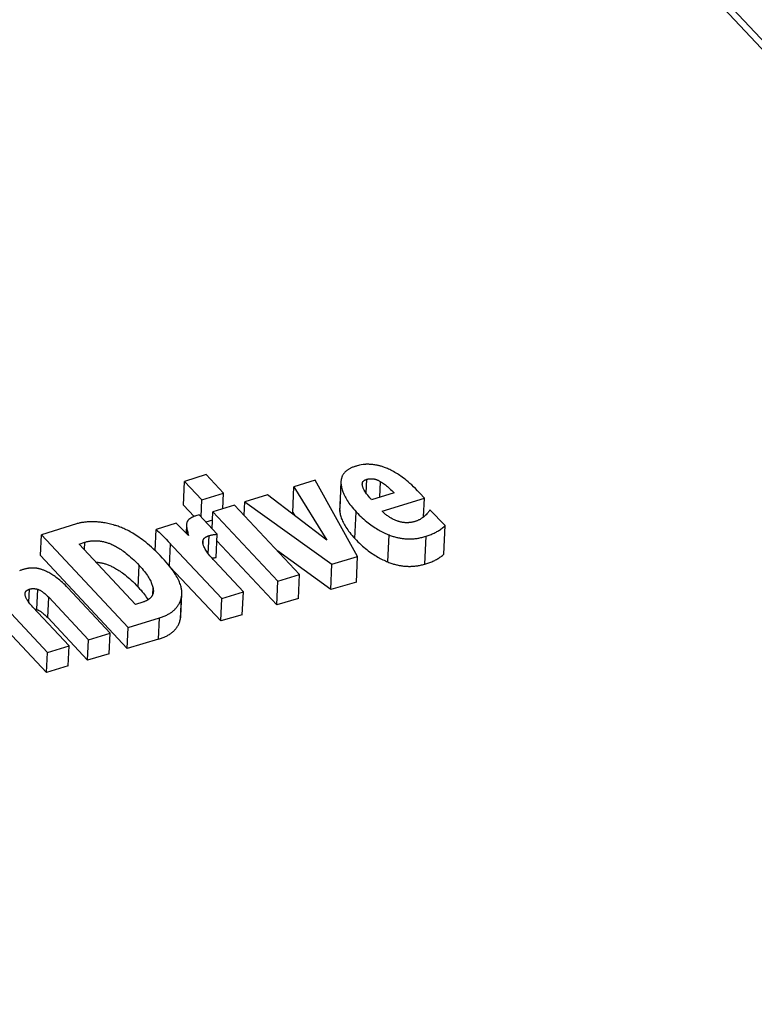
# Model space of a CAD drawing. Extents: x 0 to 594, y 0 to 420.
# Tile 67 of 126: x 460.85 to 464.21, y 175.29 to 179.8. Entities that reach past the tile are written whole.
import ezdxf

# ---------------------------------------------------------------- set-up
doc = ezdxf.new("R2010")
doc.units = 0
doc.header["$LTSCALE"] = 32.67
doc.layers.get('0').update_dxf_attribs({"linetype": 'CONTINUOUS'})

msp = doc.modelspace()

# ---------------------------------------------------------------- linework, layer by layer
at = {"color": 7, "linetype": 'CONTINUOUS'}
for p, q in [((506.3165, 134.7098), (461.3493, 182.7549)), ((506.3661, 134.6987), (461.3989, 182.7438)), ((461.5948, 177.5757), (461.5999, 177.684)), ((461.6989, 177.7147), (461.5999, 177.684)), ((461.5999, 177.684), (461.6795, 177.599)), ((461.7785, 177.6297), (461.6989, 177.7147)), ((462.1982, 177.6898), (462.1008, 177.6596)), ((462.3923, 177.3406), (462.1982, 177.6898)), ((462.4313, 177.6297), (462.4344, 177.6933)), ((462.4945, 177.6114), (462.4978, 177.6825)), ((462.0952, 177.5414), (462.1008, 177.6596)), ((462.1008, 177.6596), (462.2521, 177.4141)), ((462.3108, 177.5465), (462.3167, 177.67)), ((462.4138, 177.6715), (462.414, 177.6753)), ((462.4139, 177.6734), (462.414, 177.6753)), ((461.6758, 177.5213), (461.6795, 177.599)), ((461.6795, 177.599), (461.7785, 177.6297)), ((461.7751, 177.5584), (461.7785, 177.6297)), ((461.8729, 177.5287), (461.8758, 177.5897)), ((461.9793, 177.6218), (461.8758, 177.5897)), ((461.8758, 177.5897), (462.2749, 177.3042)), ((462.2521, 177.4141), (461.9793, 177.6218)), ((462.5591, 177.6315), (462.456, 177.5995)), ((462.5047, 177.5474), (462.6985, 177.6076)), ((462.6985, 177.6076), (462.6771, 177.6305)), ((462.6944, 177.5209), (462.6985, 177.6076)), ((461.5948, 177.5757), (461.6437, 177.5234)), ((461.7267, 177.4669), (461.7304, 177.5445)), ((461.8294, 177.5753), (461.7304, 177.5445)), ((461.7304, 177.5445), (462.0274, 177.2273)), ((462.1263, 177.258), (461.8294, 177.5753)), ((462.3796, 177.4222), (462.3854, 177.5446)), ((462.7934, 177.4821), (462.7233, 177.5539)), ((461.6668, 177.5309), (461.6525, 177.5265)), ((461.75, 177.442), (461.6668, 177.5309)), ((461.7286, 177.5062), (461.6981, 177.4975)), ((462.0952, 177.5414), (462.1044, 177.5265)), ((461.4662, 177.3665), (461.4708, 177.4639)), ((461.5615, 177.4921), (461.4708, 177.4639)), ((461.618, 177.4356), (461.5615, 177.4921)), ((461.6092, 177.4855), (461.6074, 177.4462)), ((461.6097, 177.4903), (461.6092, 177.4855)), ((461.6103, 177.4433), (461.6113, 177.4655)), ((461.6113, 177.4655), (461.6146, 177.452)), ((462.7872, 177.3507), (462.7934, 177.4821)), ((460.9404, 177.3443), (460.9449, 177.4395)), ((460.9449, 177.4395), (461.3426, 177.0146)), ((461.5258, 177.409), (461.7706, 177.1475)), ((461.6852, 177.3956), (461.6862, 177.417)), ((461.7091, 177.353), (461.713, 177.4355)), ((461.7449, 177.3351), (461.75, 177.442)), ((461.7485, 177.4114), (462.0222, 177.119)), ((462.5307, 177.315), (462.5366, 177.4386)), ((462.6995, 177.3048), (462.7055, 177.4325)), ((461.1173, 177.3971), (461.144, 177.4054)), ((461.3761, 177.1206), (461.1173, 177.3971)), ((461.1423, 177.3703), (461.144, 177.4054)), ((461.5309, 177.2967), (461.5357, 177.3985)), ((462.2695, 177.1895), (462.0254, 177.3659)), ((460.9404, 177.3443), (461.3381, 176.9194)), ((461.8695, 177.1783), (461.7368, 177.3201)), ((462.2749, 177.3042), (462.3923, 177.3406)), ((462.3867, 177.2226), (462.3923, 177.3406)), ((461.388, 177.2001), (461.3927, 177.2992)), ((461.5349, 177.2915), (461.7657, 177.0449)), ((462.2695, 177.1895), (462.2749, 177.3042)), ((462.0274, 177.2273), (462.1263, 177.258)), ((462.1211, 177.1473), (462.1263, 177.258)), ((460.8871, 177.1312), (460.8899, 177.1903)), ((460.9237, 177.0975), (460.9281, 177.1903)), ((461.2602, 176.989), (461.0659, 177.1966)), ((461.4546, 177.1667), (461.456, 177.1956)), ((462.0222, 177.119), (462.0274, 177.2273)), ((462.3867, 177.2226), (462.2695, 177.1895)), ((460.7288, 177.1615), (460.9735, 176.9)), ((460.9739, 177.0604), (460.9784, 177.1533)), ((460.9784, 177.1533), (461.1609, 176.9582)), ((461.5815, 177.0545), (461.5863, 177.1544)), ((461.5832, 177.0679), (461.588, 177.1681)), ((461.7657, 177.0449), (461.7706, 177.1475)), ((461.7706, 177.1475), (461.8695, 177.1783)), ((461.8646, 177.0736), (461.8695, 177.1783)), ((462.1211, 177.1473), (462.0222, 177.119)), ((461.0725, 176.9307), (460.906, 177.1086)), ((461.4089, 177.1308), (461.3761, 177.1206)), ((460.9739, 177.0604), (461.1565, 176.8654)), ((461.3426, 177.0146), (461.4858, 177.0591)), ((461.4812, 176.9617), (461.4858, 177.0591)), ((461.8646, 177.0736), (461.7657, 177.0449)), ((461.3381, 176.9194), (461.3426, 177.0146)), ((460.7889, 177.0017), (460.9692, 176.8091)), ((461.1565, 176.8654), (461.1609, 176.9582)), ((461.1609, 176.9582), (461.2602, 176.989)), ((461.2557, 176.895), (461.2602, 176.989)), ((461.4812, 176.9617), (461.3381, 176.9194)), ((460.9735, 176.9), (461.0725, 176.9307)), ((461.0681, 176.8389), (461.0725, 176.9307)), ((460.9692, 176.8091), (460.9735, 176.9)), ((461.2557, 176.895), (461.1565, 176.8654)), ((461.0681, 176.8389), (460.9692, 176.8091))]:
    msp.add_line(p, q, dxfattribs=at)
for points in [[(462.3794, 177.752), (462.3759, 177.7508), (462.3726, 177.7496), (462.3694, 177.7484), (462.3663, 177.7471), (462.3633, 177.7458), (462.3605, 177.7444), (462.3578, 177.743), (462.3551, 177.7416), (462.3526, 177.7402), (462.3502, 177.7387), (462.3478, 177.7372), (462.3456, 177.7356), (462.3434, 177.7341), (462.3413, 177.7324), (462.3393, 177.7308), (462.3374, 177.7291), (462.3355, 177.7273), (462.3338, 177.7255), (462.3321, 177.7237), (462.3304, 177.7218), (462.3289, 177.7198), (462.3274, 177.7178), (462.326, 177.7157), (462.3247, 177.7135), (462.3235, 177.7113), (462.3223, 177.709), (462.3213, 177.7067), (462.3203, 177.7042), (462.3194, 177.7017), (462.3186, 177.699), (462.3179, 177.6963), (462.3173, 177.6935), (462.3168, 177.6905), (462.3165, 177.6874), (462.3162, 177.6842), (462.3103, 177.5599)], [(462.4177, 177.7606), (462.4086, 177.759), (462.4014, 177.7576), (462.3957, 177.7563), (462.391, 177.7552), (462.3872, 177.7543), (462.384, 177.7534), (462.3815, 177.7527), (462.3794, 177.752)], [(462.4817, 177.7575), (462.4762, 177.7584), (462.4711, 177.7593), (462.4664, 177.76), (462.462, 177.7605), (462.4579, 177.761), (462.4541, 177.7614), (462.4505, 177.7617), (462.4471, 177.7619), (462.444, 177.7621), (462.441, 177.7621), (462.4381, 177.7622), (462.4354, 177.7622), (462.4328, 177.7621), (462.4304, 177.762), (462.428, 177.7619), (462.4258, 177.7617), (462.4236, 177.7615), (462.4216, 177.7612), (462.4196, 177.7609), (462.4177, 177.7606)], [(462.5694, 177.7214), (462.5627, 177.7252), (462.5563, 177.7288), (462.5503, 177.732), (462.5446, 177.7349), (462.5392, 177.7376), (462.534, 177.74), (462.5291, 177.7422), (462.5244, 177.7442), (462.52, 177.7461), (462.5157, 177.7477), (462.5117, 177.7492), (462.5078, 177.7506), (462.504, 177.7518), (462.5005, 177.7529), (462.497, 177.7539), (462.4937, 177.7548), (462.4906, 177.7556), (462.4875, 177.7563), (462.4845, 177.7569), (462.4817, 177.7575)], [(462.3162, 177.6837), (462.3161, 177.6809), (462.3161, 177.6774), (462.3163, 177.6738), (462.3167, 177.67)], [(462.414, 177.6753), (462.4142, 177.6762), (462.4143, 177.6771), (462.4146, 177.678), (462.4148, 177.6789), (462.4152, 177.6797), (462.4155, 177.6805), (462.416, 177.6813), (462.4164, 177.682), (462.417, 177.6828), (462.4175, 177.6835), (462.4181, 177.6842), (462.4188, 177.6849), (462.4195, 177.6856), (462.4203, 177.6862), (462.4211, 177.6869), (462.4219, 177.6875), (462.4229, 177.6881), (462.4238, 177.6888), (462.4249, 177.6894), (462.426, 177.69), (462.4272, 177.6905), (462.4284, 177.6911), (462.4298, 177.6917), (462.4312, 177.6922), (462.4327, 177.6928), (462.4344, 177.6933)], [(462.4344, 177.6933), (462.4361, 177.6938), (462.4378, 177.6942), (462.4394, 177.6946), (462.441, 177.695), (462.4426, 177.6953), (462.4442, 177.6956), (462.4458, 177.6958), (462.4473, 177.696), (462.4489, 177.6961), (462.4504, 177.6962), (462.452, 177.6963), (462.4535, 177.6963), (462.455, 177.6963), (462.4565, 177.6963), (462.4581, 177.6962), (462.4596, 177.6961), (462.4612, 177.696), (462.4628, 177.6958), (462.4644, 177.6956), (462.466, 177.6953), (462.4676, 177.695), (462.4693, 177.6946), (462.471, 177.6942), (462.4727, 177.6938), (462.4745, 177.6933), (462.4763, 177.6927), (462.4781, 177.6921), (462.4801, 177.6914), (462.482, 177.6906), (462.4841, 177.6898), (462.4862, 177.6889), (462.4883, 177.6878), (462.4906, 177.6867), (462.4929, 177.6854), (462.4953, 177.6841), (462.4978, 177.6825)], [(462.4978, 177.6825), (462.5021, 177.6799), (462.5063, 177.677), (462.5107, 177.674), (462.5152, 177.6708), (462.5197, 177.6674), (462.5243, 177.6638), (462.529, 177.66), (462.5338, 177.6559), (462.5387, 177.6516), (462.5436, 177.647), (462.5487, 177.6422), (462.5539, 177.637), (462.5591, 177.6315)], [(462.6771, 177.6305), (462.667, 177.641), (462.6575, 177.6507), (462.6485, 177.6595), (462.6399, 177.6675), (462.6318, 177.6749), (462.6241, 177.6816), (462.6167, 177.6877), (462.6098, 177.6934), (462.6031, 177.6985), (462.5968, 177.7032), (462.5908, 177.7075), (462.585, 177.7115), (462.5796, 177.7151), (462.5744, 177.7184), (462.5694, 177.7214)], [(462.3167, 177.67), (462.3173, 177.6652), (462.3181, 177.6604), (462.3191, 177.6556), (462.3203, 177.6506), (462.3216, 177.6456), (462.3232, 177.6406), (462.3251, 177.6354), (462.3271, 177.6301), (462.3294, 177.6248), (462.3319, 177.6193), (462.3347, 177.6138), (462.3377, 177.6082), (462.341, 177.6024), (462.3446, 177.5965), (462.3485, 177.5905), (462.3527, 177.5844), (462.3572, 177.5781), (462.3621, 177.5717), (462.3673, 177.5652), (462.373, 177.5585), (462.379, 177.5516), (462.3854, 177.5446)], [(462.4205, 177.6475), (462.4192, 177.65), (462.4181, 177.6525), (462.4172, 177.6549), (462.4163, 177.6572), (462.4156, 177.6594), (462.4151, 177.6616), (462.4146, 177.6637), (462.4143, 177.6658), (462.414, 177.6678), (462.4139, 177.6697), (462.4138, 177.6716), (462.4139, 177.6734)], [(462.4386, 177.6201), (462.4358, 177.6237), (462.433, 177.6273), (462.4303, 177.6312), (462.4277, 177.6351), (462.4252, 177.6391), (462.4228, 177.6433), (462.4205, 177.6475)], [(462.456, 177.5995), (462.4539, 177.6018), (462.4512, 177.6049), (462.4478, 177.609), (462.4435, 177.6141), (462.4386, 177.6201)], [(462.3103, 177.5599), (462.3102, 177.5569), (462.3103, 177.5535), (462.3105, 177.5501), (462.3108, 177.5465)], [(462.3108, 177.5465), (462.3114, 177.5418), (462.3122, 177.5371), (462.3132, 177.5323), (462.3144, 177.5275), (462.3158, 177.5226), (462.3174, 177.5175), (462.3192, 177.5124), (462.3213, 177.5073), (462.3236, 177.502), (462.3261, 177.4966), (462.3289, 177.4911), (462.3319, 177.4855), (462.3352, 177.4798), (462.3388, 177.474), (462.3427, 177.468), (462.3469, 177.4619), (462.3514, 177.4557), (462.3563, 177.4493), (462.3615, 177.4428), (462.3672, 177.4361), (462.3732, 177.4292), (462.3796, 177.4222)], [(462.3854, 177.5446), (462.3927, 177.537), (462.3998, 177.5298), (462.4068, 177.523), (462.4138, 177.5166), (462.4206, 177.5105), (462.4273, 177.5047), (462.434, 177.4992), (462.4405, 177.494), (462.447, 177.489), (462.4534, 177.4843), (462.4597, 177.4799), (462.466, 177.4756), (462.4722, 177.4716), (462.4783, 177.4678), (462.4844, 177.4641), (462.4903, 177.4607), (462.4963, 177.4574), (462.5022, 177.4543), (462.508, 177.4513), (462.5138, 177.4485), (462.5195, 177.4458), (462.5253, 177.4433), (462.5309, 177.4409), (462.5366, 177.4386)], [(462.5717, 177.5034), (462.568, 177.5048), (462.5643, 177.5064), (462.5607, 177.5079), (462.5571, 177.5096), (462.5536, 177.5113), (462.5501, 177.5131), (462.5466, 177.515), (462.5432, 177.5169), (462.5398, 177.5189), (462.5365, 177.521), (462.5332, 177.5232), (462.5299, 177.5255), (462.5266, 177.5279), (462.5234, 177.5303), (462.5202, 177.5329), (462.5171, 177.5356), (462.5139, 177.5383), (462.5108, 177.5412), (462.5078, 177.5443), (462.5047, 177.5474)], [(462.7233, 177.5539), (462.7214, 177.551), (462.7194, 177.5481), (462.7171, 177.545), (462.7146, 177.5418), (462.7118, 177.5385), (462.7088, 177.5351), (462.7054, 177.5315), (462.7016, 177.5277), (462.6974, 177.5236)], [(461.2816, 177.4827), (461.2746, 177.4847), (461.2679, 177.4865), (461.2613, 177.4881), (461.255, 177.4896), (461.2488, 177.491), (461.2428, 177.4922), (461.2369, 177.4934), (461.2312, 177.4944), (461.2257, 177.4953), (461.2202, 177.496), (461.2149, 177.4967), (461.2097, 177.4973), (461.2046, 177.4978), (461.1997, 177.4983), (461.1948, 177.4986), (461.19, 177.4988), (461.1853, 177.499), (461.1806, 177.4991), (461.1761, 177.4992), (461.1716, 177.4991), (461.1671, 177.499), (461.1628, 177.4988), (461.1584, 177.4986), (461.1542, 177.4983), (461.1499, 177.4979), (461.1457, 177.4975), (461.1416, 177.497), (461.1374, 177.4964), (461.1334, 177.4958), (461.1293, 177.495), (461.1252, 177.4943), (461.1212, 177.4934), (461.1172, 177.4925), (461.1132, 177.4915), (461.1092, 177.4904), (461.1052, 177.4893), (460.9449, 177.4395)], [(461.6217, 177.5112), (461.6203, 177.51), (461.6191, 177.5088), (461.6179, 177.5075), (461.6168, 177.5062), (461.6158, 177.5049), (461.6149, 177.5036), (461.614, 177.5022), (461.6132, 177.5008), (461.6125, 177.4994), (461.6118, 177.498), (461.6112, 177.4965), (461.6107, 177.495), (461.6103, 177.4935), (461.61, 177.4919), (461.6097, 177.4903)], [(461.6525, 177.5265), (461.6492, 177.5254), (461.6461, 177.5244), (461.6433, 177.5233), (461.6406, 177.5223), (461.6382, 177.5212), (461.6359, 177.5202), (461.6338, 177.5192), (461.6318, 177.5181), (461.63, 177.5171), (461.6283, 177.5161), (461.6268, 177.5151), (461.6253, 177.5142), (461.624, 177.5132), (461.6228, 177.5122), (461.6217, 177.5112)], [(462.6542, 177.5), (462.6513, 177.4992), (462.6484, 177.4985), (462.6455, 177.4978), (462.6428, 177.4972), (462.6401, 177.4967), (462.6374, 177.4962), (462.6348, 177.4959), (462.6322, 177.4955), (462.6296, 177.4952), (462.6271, 177.495), (462.6246, 177.4949), (462.6221, 177.4947), (462.6197, 177.4947), (462.6173, 177.4947), (462.6148, 177.4947), (462.6124, 177.4948), (462.61, 177.4949), (462.6076, 177.4951), (462.6052, 177.4953), (462.6027, 177.4955), (462.6003, 177.4959), (462.5978, 177.4962), (462.5954, 177.4967), (462.5929, 177.4972), (462.5904, 177.4977), (462.5878, 177.4983), (462.5853, 177.499), (462.5826, 177.4997), (462.58, 177.5005), (462.5773, 177.5014), (462.5745, 177.5023), (462.5717, 177.5034)], [(462.6781, 177.5101), (462.6752, 177.5086), (462.6725, 177.5072), (462.67, 177.506), (462.6676, 177.5049), (462.6652, 177.5039), (462.663, 177.503), (462.6607, 177.5021), (462.6585, 177.5014), (462.6564, 177.5007), (462.6542, 177.5)], [(462.6974, 177.5236), (462.6959, 177.5222), (462.6942, 177.5208), (462.6924, 177.5194), (462.6905, 177.5179), (462.6885, 177.5165), (462.6863, 177.515), (462.6838, 177.5134), (462.6811, 177.5118), (462.6781, 177.5101)], [(461.4995, 177.3328), (461.4886, 177.3441), (461.4782, 177.3548), (461.4681, 177.3646), (461.4583, 177.3739), (461.4489, 177.3824), (461.4398, 177.3904), (461.4311, 177.3979), (461.4226, 177.4049), (461.4143, 177.4114), (461.4064, 177.4175), (461.3987, 177.4231), (461.3912, 177.4284), (461.384, 177.4334), (461.3769, 177.438), (461.3701, 177.4423), (461.3635, 177.4463), (461.357, 177.4501), (461.3507, 177.4536), (461.3446, 177.4569), (461.3387, 177.46), (461.3329, 177.4628), (461.3272, 177.4655), (461.3217, 177.468), (461.3163, 177.4703), (461.3111, 177.4725), (461.3059, 177.4745), (461.3008, 177.4764), (461.2959, 177.4782), (461.291, 177.4798), (461.2863, 177.4813), (461.2816, 177.4827)], [(461.4708, 177.4639), (461.4771, 177.4581), (461.484, 177.4515), (461.4914, 177.4443), (461.4992, 177.4365), (461.5076, 177.428), (461.5165, 177.4188), (461.5258, 177.409)], [(461.6092, 177.4855), (461.6092, 177.4834), (461.6092, 177.4808), (461.6093, 177.4781), (461.6096, 177.4753), (461.61, 177.4723), (461.6106, 177.469), (461.6113, 177.4655)], [(462.7055, 177.4325), (462.7105, 177.4341), (462.7154, 177.4358), (462.7203, 177.4375), (462.725, 177.4393), (462.7296, 177.4412), (462.7341, 177.4431), (462.7386, 177.4451), (462.7429, 177.4472), (462.7472, 177.4494), (462.7515, 177.4516), (462.7556, 177.4539), (462.7597, 177.4563), (462.7637, 177.4588), (462.7676, 177.4613), (462.7715, 177.464), (462.7753, 177.4667), (462.7791, 177.4696), (462.7827, 177.4725), (462.7864, 177.4756), (462.7899, 177.4788), (462.7934, 177.4821)], [(461.144, 177.4054), (461.1472, 177.4064), (461.1504, 177.4072), (461.1535, 177.408), (461.1566, 177.4088), (461.1596, 177.4094), (461.1627, 177.41), (461.1657, 177.4105), (461.1687, 177.411), (461.1716, 177.4114), (461.1746, 177.4117), (461.1775, 177.412), (461.1805, 177.4122), (461.1834, 177.4124), (461.1864, 177.4125), (461.1893, 177.4125), (461.1923, 177.4125), (461.1952, 177.4125), (461.1982, 177.4124), (461.2012, 177.4122), (461.2042, 177.412), (461.2073, 177.4117), (461.2103, 177.4114), (461.2134, 177.411), (461.2166, 177.4105), (461.2197, 177.41), (461.223, 177.4094), (461.2262, 177.4088), (461.2295, 177.408), (461.2329, 177.4072), (461.2364, 177.4063), (461.2399, 177.4053), (461.2434, 177.4042), (461.2471, 177.4031), (461.2508, 177.4018), (461.2546, 177.4004), (461.2586, 177.3989), (461.2626, 177.3973), (461.2667, 177.3955), (461.2709, 177.3936), (461.2753, 177.3915), (461.2797, 177.3893), (461.2844, 177.3869), (461.2891, 177.3843), (461.294, 177.3815), (461.2991, 177.3785), (461.3043, 177.3752), (461.3097, 177.3717), (461.3153, 177.3679), (461.3211, 177.3638), (461.3271, 177.3593), (461.3333, 177.3545), (461.3398, 177.3494), (461.3465, 177.3438), (461.3535, 177.3377), (461.3607, 177.3312), (461.3683, 177.3241), (461.3761, 177.3164), (461.3842, 177.3082), (461.3927, 177.2992)], [(461.6146, 177.452), (461.616, 177.446), (461.6171, 177.4405), (461.618, 177.4356)], [(461.6838, 177.4069), (461.6839, 177.4074), (461.684, 177.4089), (461.6842, 177.4104), (461.6845, 177.4118), (461.6848, 177.4131), (461.6852, 177.4145), (461.6857, 177.4157), (461.6862, 177.417)], [(461.6862, 177.417), (461.6867, 177.418), (461.6872, 177.419), (461.6878, 177.4199), (461.6884, 177.4208), (461.6891, 177.4217), (461.6898, 177.4226), (461.6906, 177.4234), (461.6914, 177.4242), (461.6923, 177.4251), (461.6933, 177.4259), (461.6943, 177.4266), (461.6953, 177.4274), (461.6965, 177.4282), (461.6977, 177.429), (461.699, 177.4297), (461.7004, 177.4305), (461.7018, 177.4312), (461.7034, 177.4319), (461.7051, 177.4326), (461.7068, 177.4334), (461.7087, 177.4341), (461.7108, 177.4348), (461.713, 177.4355)], [(461.713, 177.4355), (461.7159, 177.4364), (461.7187, 177.4372), (461.7216, 177.4379), (461.7244, 177.4386), (461.7273, 177.4392), (461.7301, 177.4397), (461.733, 177.4402), (461.7358, 177.4406), (461.7387, 177.441), (461.7415, 177.4414), (461.7443, 177.4416), (461.7472, 177.4418), (461.75, 177.442)], [(462.3796, 177.4222), (462.3869, 177.4147), (462.394, 177.4075), (462.401, 177.4007), (462.4079, 177.3942), (462.4147, 177.3881), (462.4215, 177.3823), (462.4281, 177.3767), (462.4347, 177.3715), (462.4411, 177.3665), (462.4475, 177.3617), (462.4539, 177.3572), (462.4601, 177.3529), (462.4663, 177.3489), (462.4724, 177.345), (462.4785, 177.3413), (462.4845, 177.3377), (462.4904, 177.3344), (462.4963, 177.3312), (462.5021, 177.3281), (462.5079, 177.3252), (462.5137, 177.3225), (462.5194, 177.3198), (462.5251, 177.3174), (462.5307, 177.315)], [(462.5366, 177.4386), (462.5411, 177.4368), (462.5456, 177.4352), (462.5501, 177.4336), (462.5544, 177.4322), (462.5588, 177.4309), (462.563, 177.4296), (462.5673, 177.4285), (462.5714, 177.4274), (462.5756, 177.4265), (462.5797, 177.4256), (462.5838, 177.4248), (462.5878, 177.424), (462.5918, 177.4234), (462.5958, 177.4228), (462.5998, 177.4223), (462.6038, 177.4218), (462.6078, 177.4214), (462.6117, 177.4211), (462.6157, 177.4209), (462.6197, 177.4207), (462.6236, 177.4206), (462.6276, 177.4205), (462.6316, 177.4205), (462.6356, 177.4206), (462.6397, 177.4208), (462.6437, 177.421), (462.6478, 177.4213), (462.6519, 177.4216), (462.6561, 177.422), (462.6603, 177.4225), (462.6645, 177.4231), (462.6688, 177.4238), (462.6732, 177.4245), (462.6776, 177.4254), (462.682, 177.4263), (462.6866, 177.4273), (462.6912, 177.4285), (462.6959, 177.4297), (462.7007, 177.431), (462.7055, 177.4325)], [(461.6876, 177.3888), (461.6867, 177.391), (461.6859, 177.3932), (461.6853, 177.3952), (461.6848, 177.3972), (461.6844, 177.3991), (461.6841, 177.4009), (461.6839, 177.4026), (461.6838, 177.4043), (461.6838, 177.4059), (461.6838, 177.4069)], [(461.707, 177.3557), (461.7036, 177.3605), (461.7005, 177.365), (461.6977, 177.3694), (461.6952, 177.3736), (461.6929, 177.3776), (461.6909, 177.3814), (461.6891, 177.3852), (461.6876, 177.3888)], [(461.5314, 177.296), (461.5244, 177.3046), (461.5168, 177.3136), (461.5085, 177.3229), (461.4995, 177.3328)], [(461.7368, 177.3201), (461.7314, 177.326), (461.7262, 177.3319), (461.7211, 177.3378), (461.7162, 177.3437), (461.7115, 177.3497), (461.707, 177.3557)], [(461.725, 177.3332), (461.7265, 177.3334), (461.7291, 177.3338), (461.7318, 177.3341), (461.7344, 177.3344), (461.737, 177.3347), (461.7397, 177.3349), (461.7423, 177.335), (461.7449, 177.3351)], [(462.6995, 177.3048), (462.7045, 177.3062), (462.7094, 177.3077), (462.7142, 177.3093), (462.7189, 177.3109), (462.7235, 177.3126), (462.728, 177.3144), (462.7325, 177.3162), (462.7368, 177.3181), (462.7411, 177.3201), (462.7453, 177.3222), (462.7494, 177.3243), (462.7535, 177.3265), (462.7575, 177.3289), (462.7614, 177.3312), (462.7653, 177.3337), (462.7691, 177.3363), (462.7728, 177.339), (462.7765, 177.3418), (462.7801, 177.3446), (462.7837, 177.3476), (462.7872, 177.3507)], [(460.8629, 177.281), (460.8597, 177.28), (460.8565, 177.2789), (460.8536, 177.2779), (460.8508, 177.2768), (460.8482, 177.2757), (460.8456, 177.2747)], [(460.969, 177.2713), (460.9658, 177.2729), (460.9627, 177.2744), (460.9596, 177.2757), (460.9566, 177.277), (460.9536, 177.2781), (460.9507, 177.2792), (460.9478, 177.2802), (460.945, 177.2811), (460.9422, 177.2819), (460.9395, 177.2827), (460.9367, 177.2833), (460.9341, 177.284), (460.9314, 177.2845), (460.9288, 177.285), (460.9261, 177.2855), (460.9235, 177.2859), (460.9209, 177.2862), (460.9183, 177.2865), (460.9158, 177.2868), (460.9132, 177.287), (460.9106, 177.2871), (460.908, 177.2872), (460.9054, 177.2872), (460.9028, 177.2872), (460.9002, 177.2872), (460.8975, 177.2871), (460.8949, 177.2869), (460.8922, 177.2867), (460.8894, 177.2864), (460.8867, 177.2861), (460.8839, 177.2857), (460.8811, 177.2852), (460.8782, 177.2847), (460.8752, 177.2841), (460.8723, 177.2834), (460.8692, 177.2827), (460.8661, 177.2819), (460.8629, 177.281)], [(461.1947, 177.3144), (461.1966, 177.3142), (461.1996, 177.314), (461.2027, 177.3137), (461.2058, 177.3133), (461.2089, 177.3129), (461.212, 177.3124), (461.2152, 177.3118), (461.2184, 177.3112), (461.2217, 177.3105), (461.225, 177.3097), (461.2284, 177.3088), (461.2318, 177.3079), (461.2353, 177.3069), (461.2389, 177.3058), (461.2426, 177.3045), (461.2463, 177.3032), (461.2501, 177.3018), (461.254, 177.3003), (461.2581, 177.2986), (461.2622, 177.2968), (461.2664, 177.2949), (461.2707, 177.2928), (461.2752, 177.2905), (461.2798, 177.2881), (461.2846, 177.2854), (461.2895, 177.2826), (461.2945, 177.2795), (461.2997, 177.2762), (461.3051, 177.2727), (461.3107, 177.2688), (461.3165, 177.2647), (461.3225, 177.2602), (461.3287, 177.2554), (461.3352, 177.2502), (461.3419, 177.2446), (461.3488, 177.2386), (461.3561, 177.232), (461.3636, 177.2249), (461.3714, 177.2173), (461.3795, 177.209), (461.388, 177.2001)], [(461.3927, 177.2992), (461.3995, 177.2918), (461.4057, 177.2846), (461.4115, 177.2778), (461.4167, 177.2712), (461.4215, 177.2649), (461.4259, 177.2588), (461.43, 177.2529), (461.4336, 177.2473), (461.437, 177.2418), (461.44, 177.2365), (461.4427, 177.2314), (461.4452, 177.2265), (461.4474, 177.2217), (461.4494, 177.217), (461.4511, 177.2125), (461.4526, 177.2081), (461.4539, 177.2038), (461.4551, 177.1996), (461.456, 177.1956)], [(461.588, 177.1681), (461.5881, 177.1722), (461.588, 177.176), (461.5878, 177.18), (461.5874, 177.1841), (461.5869, 177.1883), (461.5862, 177.1926), (461.5852, 177.1971), (461.5841, 177.2017), (461.5827, 177.2065), (461.5812, 177.2115), (461.5794, 177.2166), (461.5773, 177.2219), (461.5749, 177.2274), (461.5723, 177.2331), (461.5693, 177.239), (461.566, 177.2452), (461.5624, 177.2516), (461.5583, 177.2583), (461.5539, 177.2652), (461.549, 177.2724), (461.5437, 177.28), (461.5378, 177.2878), (461.5314, 177.296)], [(462.5307, 177.315), (462.5353, 177.3131), (462.5397, 177.3114), (462.5442, 177.3098), (462.5486, 177.3083), (462.5529, 177.3069), (462.5571, 177.3056), (462.5614, 177.3044), (462.5655, 177.3032), (462.5697, 177.3022), (462.5738, 177.3012), (462.5778, 177.3003), (462.5819, 177.2995), (462.5859, 177.2988), (462.5899, 177.2981), (462.5939, 177.2975), (462.5979, 177.297), (462.6018, 177.2965), (462.6058, 177.2961), (462.6097, 177.2957), (462.6137, 177.2954), (462.6177, 177.2952), (462.6216, 177.2951), (462.6256, 177.295), (462.6296, 177.295), (462.6337, 177.295), (462.6377, 177.2951), (462.6418, 177.2953), (462.6459, 177.2955), (462.6501, 177.2958), (462.6543, 177.2962), (462.6585, 177.2967), (462.6628, 177.2972), (462.6672, 177.2978), (462.6716, 177.2985), (462.676, 177.2993), (462.6806, 177.3002), (462.6852, 177.3012), (462.6898, 177.3023), (462.6946, 177.3035), (462.6995, 177.3048)], [(461.0659, 177.1966), (461.0595, 177.2033), (461.0532, 177.2096), (461.0471, 177.2155), (461.0412, 177.2211), (461.0353, 177.2262), (461.0296, 177.2311), (461.0241, 177.2357), (461.0186, 177.24), (461.0133, 177.244), (461.008, 177.2478), (461.0029, 177.2514), (460.9978, 177.2547), (460.9929, 177.2579), (460.988, 177.2609), (460.9831, 177.2638), (460.9784, 177.2664), (460.9737, 177.269), (460.969, 177.2713)], [(460.8701, 177.1697), (460.8701, 177.1701), (460.8702, 177.1713), (460.8704, 177.1724), (460.8707, 177.1735), (460.8709, 177.1746), (460.8713, 177.1756), (460.8717, 177.1765), (460.8721, 177.1774), (460.8726, 177.1783), (460.8731, 177.1792), (460.8737, 177.18), (460.8743, 177.1808), (460.875, 177.1815), (460.8757, 177.1823), (460.8765, 177.183), (460.8773, 177.1837), (460.8781, 177.1844), (460.879, 177.185), (460.8799, 177.1857), (460.881, 177.1863), (460.882, 177.1869), (460.8831, 177.1875), (460.8843, 177.1881), (460.8856, 177.1887), (460.8869, 177.1893), (460.8884, 177.1898), (460.8899, 177.1903)], [(460.8899, 177.1903), (460.8912, 177.1907), (460.8924, 177.1911), (460.8937, 177.1915), (460.895, 177.1918), (460.8963, 177.192), (460.8976, 177.1923), (460.8989, 177.1925), (460.9003, 177.1927), (460.9016, 177.1928), (460.903, 177.1929), (460.9044, 177.193), (460.9058, 177.1931), (460.9073, 177.1931), (460.9088, 177.1931), (460.9103, 177.193), (460.9118, 177.193), (460.9134, 177.1928), (460.9151, 177.1927), (460.9167, 177.1925), (460.9185, 177.1922), (460.9203, 177.192), (460.9221, 177.1916), (460.9241, 177.1912), (460.9261, 177.1908), (460.9281, 177.1903)], [(460.9281, 177.1903), (460.9295, 177.1898), (460.9309, 177.1893), (460.9324, 177.1886), (460.9339, 177.188), (460.9356, 177.1872), (460.9373, 177.1863), (460.9392, 177.1853), (460.9412, 177.1842), (460.9433, 177.1829), (460.9456, 177.1814), (460.9481, 177.1798), (460.9507, 177.1779), (460.9536, 177.1757), (460.9568, 177.1732), (460.9603, 177.1703), (460.9641, 177.167), (460.9683, 177.1631), (460.973, 177.1586), (460.9784, 177.1533)], [(461.388, 177.2001), (461.3948, 177.1927), (461.401, 177.1855), (461.4067, 177.1787), (461.412, 177.1721), (461.4168, 177.1658), (461.4212, 177.1598), (461.4252, 177.1539), (461.4289, 177.1483), (461.4322, 177.1428), (461.4329, 177.1417)], [(461.456, 177.1956), (461.4566, 177.1926), (461.457, 177.1899), (461.4572, 177.1872), (461.4574, 177.1846), (461.4574, 177.1822), (461.4574, 177.1803)], [(460.8711, 177.1614), (460.8707, 177.163), (460.8704, 177.1646), (460.8702, 177.1661), (460.8701, 177.1675), (460.8701, 177.1688), (460.8701, 177.1697)], [(460.906, 177.1086), (460.9011, 177.1139), (460.8967, 177.119), (460.8928, 177.1237), (460.8893, 177.1281), (460.8863, 177.1322), (460.8836, 177.1361), (460.8812, 177.1397), (460.8791, 177.1431), (460.8774, 177.1462), (460.8758, 177.1492), (460.8745, 177.1519), (460.8734, 177.1545), (460.8725, 177.1569), (460.8717, 177.1592), (460.8711, 177.1614)], [(461.4574, 177.1803), (461.4573, 177.1798), (461.4572, 177.1775), (461.4569, 177.1753), (461.4565, 177.1732), (461.456, 177.1712), (461.4555, 177.1692), (461.4549, 177.1673), (461.4542, 177.1655), (461.4534, 177.1637), (461.4525, 177.162), (461.4516, 177.1603), (461.4506, 177.1587), (461.4496, 177.1571), (461.4484, 177.1555), (461.4472, 177.154), (461.446, 177.1526), (461.4446, 177.1511), (461.4432, 177.1497), (461.4418, 177.1484), (461.4402, 177.147), (461.4386, 177.1457), (461.4369, 177.1444), (461.4351, 177.1432), (461.4332, 177.1419), (461.4312, 177.1407), (461.4292, 177.1395), (461.427, 177.1384), (461.4248, 177.1372), (461.4224, 177.1361), (461.42, 177.135), (461.4174, 177.1339), (461.4147, 177.1328), (461.4118, 177.1318), (461.4089, 177.1308)], [(461.4858, 177.0591), (461.4903, 177.0606), (461.4947, 177.0621), (461.499, 177.0636), (461.5031, 177.0652), (461.5071, 177.0668), (461.511, 177.0685), (461.5148, 177.0702), (461.5185, 177.072), (461.522, 177.0738), (461.5255, 177.0757), (461.5289, 177.0776), (461.5322, 177.0796), (461.5353, 177.0816), (461.5384, 177.0837), (461.5415, 177.0859), (461.5444, 177.0881), (461.5472, 177.0903), (461.55, 177.0927), (461.5527, 177.0951), (461.5553, 177.0975), (461.5578, 177.1001), (461.5602, 177.1027), (461.5626, 177.1054), (461.5649, 177.1082), (461.5671, 177.111), (461.5692, 177.114), (461.5713, 177.1171), (461.5732, 177.1202), (461.5751, 177.1235), (461.5768, 177.1269), (461.5785, 177.1304), (461.5801, 177.134), (461.5815, 177.1378), (461.5829, 177.1417), (461.5842, 177.1458), (461.5853, 177.15), (461.5863, 177.1544)], [(461.5863, 177.1544), (461.5869, 177.1578), (461.5874, 177.1612), (461.5878, 177.1648), (461.588, 177.1681)], [(460.9145, 177.0995), (460.9159, 177.0993), (460.9178, 177.0989), (460.9197, 177.0985), (460.9217, 177.0981), (460.9237, 177.0975)], [(460.9237, 177.0975), (460.925, 177.0971), (460.9264, 177.0966), (460.9278, 177.096), (460.9292, 177.0954), (460.9308, 177.0946), (460.9324, 177.0938), (460.9341, 177.0929), (460.936, 177.0919), (460.938, 177.0907), (460.9401, 177.0894), (460.9423, 177.0879), (460.9447, 177.0862), (460.9473, 177.0843), (460.9502, 177.0822), (460.9532, 177.0797), (460.9566, 177.0768), (460.9603, 177.0736), (460.9644, 177.0698), (460.969, 177.0654), (460.9739, 177.0604)], [(461.4812, 176.9617), (461.4857, 176.9631), (461.4901, 176.9645), (461.4943, 176.966), (461.4985, 176.9675), (461.5025, 176.9691), (461.5064, 176.9707), (461.5102, 176.9723), (461.5138, 176.9741), (461.5174, 176.9758), (461.5209, 176.9776), (461.5242, 176.9795), (461.5275, 176.9814), (461.5307, 176.9833), (461.5338, 176.9854), (461.5368, 176.9874), (461.5397, 176.9896), (461.5426, 176.9918), (461.5453, 176.994), (461.548, 176.9964), (461.5506, 176.9988), (461.5531, 177.0012), (461.5556, 177.0038), (461.5579, 177.0064), (461.5602, 177.0091), (461.5624, 177.0119), (461.5645, 177.0148), (461.5665, 177.0178), (461.5685, 177.0209), (461.5704, 177.0242), (461.5721, 177.0275), (461.5738, 177.0309), (461.5754, 177.0345), (461.5768, 177.0382), (461.5782, 177.042), (461.5794, 177.046), (461.5805, 177.0502), (461.5815, 177.0545)], [(461.5815, 177.0545), (461.5822, 177.0578), (461.5827, 177.0612), (461.583, 177.0647), (461.5832, 177.0679)]]:
    msp.add_lwpolyline(points, dxfattribs=at)

doc.saveas('drawing.dxf')
